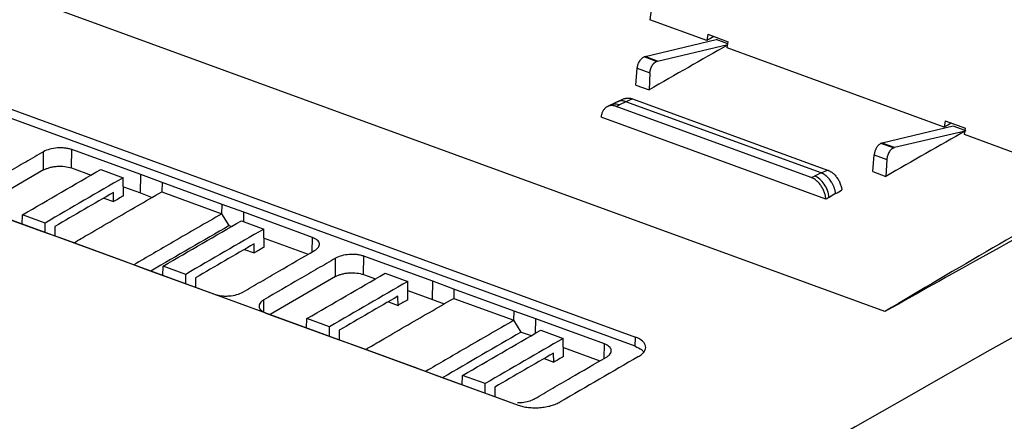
# Model space of a CAD drawing. Header units: millimetres. Extents: x -0.43 to 1.28, y -0.94 to 1.34.
# Tile 88 of 177: x 0.8811 to 0.9802, y -0.6236 to -0.5832. Entities that reach past the tile are written whole.
import ezdxf

# ---------------------------------------------------------------- set-up
doc = ezdxf.new("R2010")
doc.units = ezdxf.units.MM

msp = doc.modelspace()

# ---------------------------------------------------------------- linework, layer by layer
at = {"color": 7, "linetype": 'Continuous', "lineweight": 25}
for p, q in [((0.947108, -0.564358), (0.944524, -0.583151)), ((0.968188, -0.612514), (0.857644, -0.572166)), ((0.850056, -0.581134), (0.94308, -0.615087)), ((0.943057, -0.616008), (0.850033, -0.582055)), ((0.950268, -0.585247), (0.944524, -0.583151)), ((0.944052, -0.586861), (0.951198, -0.585157)), ((0.950354, -0.584612), (0.950268, -0.585247)), ((0.950354, -0.584612), (0.95241, -0.585362)), ((0.952378, -0.585588), (0.951198, -0.585157)), ((0.952321, -0.585996), (0.95241, -0.585362)), ((0.945298, -0.587316), (0.952368, -0.585658)), ((0.974149, -0.593963), (0.952321, -0.585996)), ((0.945193, -0.587352), (0.943946, -0.586897)), ((0.945298, -0.587316), (0.944052, -0.586861)), ((0.838264, -0.587973), (0.931288, -0.621926)), ((0.943132, -0.589732), (0.943267, -0.58804)), ((0.943267, -0.58804), (0.944538, -0.588504)), ((0.944538, -0.588504), (0.944451, -0.590213)), ((0.943132, -0.589732), (0.944451, -0.590213)), ((0.941257, -0.59141), (0.940574, -0.591749)), ((0.941932, -0.591113), (0.94127, -0.591405)), ((0.94212, -0.591401), (0.941478, -0.591719)), ((0.942773, -0.591112), (0.94212, -0.591402)), ((0.961757, -0.598568), (0.94212, -0.591401)), ((0.942773, -0.591112), (0.962411, -0.598279)), ((0.940614, -0.591731), (0.940288, -0.591883)), ((0.941151, -0.591875), (0.941478, -0.591719)), ((0.960762, -0.599033), (0.941151, -0.591875)), ((0.962236, -0.60122), (0.939622, -0.592966)), ((0.974235, -0.593328), (0.974149, -0.593963)), ((0.974235, -0.593328), (0.97629, -0.594078)), ((0.97504, -0.59386), (0.967894, -0.595564)), ((0.976253, -0.59435), (0.96914, -0.596019)), ((0.976259, -0.594304), (0.97504, -0.59386)), ((0.976202, -0.594713), (0.97629, -0.594078)), ((0.981184, -0.596531), (0.976202, -0.594713)), ((0.886342, -0.598066), (0.886388, -0.596223)), ((0.893322, -0.598738), (0.886388, -0.596223)), ((0.969035, -0.596055), (0.967788, -0.5956)), ((0.96914, -0.596019), (0.967894, -0.595564)), ((0.88354, -0.59827), (0.883537, -0.59643)), ((0.966974, -0.598434), (0.967109, -0.596742)), ((0.967109, -0.596742), (0.96838, -0.597206)), ((0.96838, -0.597206), (0.968293, -0.598916)), ((0.88354, -0.59827), (0.87695, -0.602093)), ((0.886342, -0.598066), (0.888309, -0.59878)), ((0.889281, -0.598218), (0.89155, -0.599046)), ((0.961757, -0.598569), (0.962411, -0.598279)), ((0.891577, -0.600873), (0.89155, -0.599046)), ((0.893276, -0.600581), (0.893322, -0.598738)), ((0.895448, -0.599544), (0.893322, -0.598738)), ((0.960763, -0.599033), (0.96109, -0.598877)), ((0.961757, -0.598568), (0.96109, -0.598877)), ((0.966974, -0.598434), (0.968293, -0.598916)), ((0.891563, -0.59996), (0.893276, -0.600581)), ((0.895448, -0.599544), (0.895425, -0.600466)), ((0.901498, -0.601753), (0.895448, -0.599544)), ((0.889607, -0.601091), (0.890583, -0.601447)), ((0.890583, -0.601447), (0.890569, -0.600533)), ((0.893276, -0.600581), (0.894453, -0.601028)), ((0.895425, -0.600466), (0.901475, -0.602674)), ((0.876531, -0.601941), (0.88343, -0.604475)), ((0.901475, -0.602674), (0.901498, -0.601753)), ((0.90369, -0.602522), (0.901498, -0.601753)), ((0.881383, -0.603711), (0.88142, -0.602778)), ((0.883689, -0.603606), (0.88142, -0.602778)), ((0.90222, -0.603865), (0.901475, -0.602674)), ((0.903666, -0.603469), (0.90369, -0.602522)), ((0.910589, -0.605056), (0.90369, -0.602522)), ((0.883679, -0.604549), (0.883689, -0.603606)), ((0.884673, -0.603954), (0.884664, -0.604881)), ((0.90222, -0.603865), (0.902454, -0.603947)), ((0.903431, -0.603383), (0.9057, -0.604211)), ((0.905726, -0.606038), (0.9057, -0.604211)), ((0.88343, -0.604475), (0.885622, -0.605244)), ((0.884664, -0.604881), (0.884635, -0.604898)), ((0.885622, -0.605244), (0.891672, -0.607452)), ((0.905713, -0.605125), (0.910141, -0.606752)), ((0.903756, -0.606255), (0.904732, -0.606611)), ((0.904732, -0.606611), (0.904719, -0.605698)), ((0.912912, -0.608991), (0.912909, -0.607151)), ((0.915714, -0.608787), (0.91576, -0.606944)), ((0.922694, -0.609458), (0.91576, -0.606944)), ((0.891672, -0.607452), (0.893798, -0.60826)), ((0.893798, -0.60826), (0.900732, -0.610774)), ((0.895533, -0.608875), (0.89557, -0.607943)), ((0.897839, -0.608771), (0.89557, -0.607943)), ((0.897829, -0.609713), (0.897839, -0.608771)), ((0.898823, -0.609118), (0.898813, -0.610045)), ((0.912912, -0.608991), (0.906323, -0.612814)), ((0.915714, -0.608787), (0.916923, -0.609226)), ((0.917897, -0.608663), (0.920166, -0.609491)), ((0.898813, -0.610045), (0.898784, -0.610062)), ((0.920193, -0.611318), (0.920166, -0.609491)), ((0.922648, -0.611302), (0.922694, -0.609458)), ((0.92482, -0.610265), (0.922694, -0.609458)), ((0.92482, -0.610265), (0.924797, -0.611187)), ((0.93087, -0.612473), (0.92482, -0.610265)), ((0.919198, -0.611891), (0.919185, -0.610978)), ((0.920179, -0.610406), (0.922648, -0.611302)), ((0.924797, -0.611187), (0.930848, -0.613395)), ((0.918223, -0.611535), (0.919198, -0.611891)), ((0.922648, -0.611302), (0.923825, -0.611748)), ((0.905903, -0.612661), (0.912802, -0.615196)), ((0.909999, -0.614155), (0.910036, -0.613223)), ((0.912305, -0.614051), (0.910036, -0.613223)), ((0.930848, -0.613395), (0.93087, -0.612473)), ((0.933062, -0.613242), (0.93087, -0.612473)), ((0.912295, -0.614993), (0.912305, -0.614051)), ((0.931592, -0.614586), (0.930848, -0.613395)), ((0.933026, -0.614688), (0.933062, -0.613242)), ((0.939961, -0.615777), (0.933062, -0.613242)), ((0.912802, -0.615196), (0.914994, -0.615965)), ((0.913289, -0.614398), (0.91328, -0.615325)), ((0.931592, -0.614586), (0.932594, -0.614937)), ((0.933559, -0.614379), (0.935828, -0.615208)), ((0.935855, -0.617034), (0.935828, -0.615208)), ((0.943057, -0.616008), (0.94308, -0.615087)), ((0.91328, -0.615325), (0.91325, -0.615342)), ((0.914994, -0.615965), (0.921044, -0.618173)), ((0.935842, -0.616124), (0.939513, -0.617473)), ((0.934861, -0.617608), (0.934847, -0.616695)), ((0.921044, -0.618173), (0.92317, -0.61898)), ((0.933885, -0.617252), (0.934861, -0.617608)), ((0.92317, -0.61898), (0.930104, -0.621495)), ((0.925661, -0.619872), (0.925698, -0.618939)), ((0.927967, -0.619767), (0.925698, -0.618939)), ((0.927957, -0.62071), (0.927967, -0.619767)), ((0.928951, -0.620115), (0.928942, -0.621042)), ((0.928942, -0.621042), (0.928913, -0.621059))]:
    msp.add_line(p, q, dxfattribs=at)
at = {"color": 250, "linetype": 'Continuous', "lineweight": 25}
for p, q in [((0.910553, -0.606514), (0.910589, -0.605056)), ((0.905705, -0.612567), (0.905703, -0.61133)), ((0.939925, -0.617235), (0.939961, -0.615777))]:
    msp.add_line(p, q, dxfattribs=at)
at = {"color": 7, "linetype": 'Continuous', "lineweight": 25}
for centre, radius, start, end in [((1.452609, -1.421313), 0.942772, 119.38811, 120.919042), ((1.796591, -2.08222), 1.687094, 118.565544, 119.407889), ((1.768037, -2.107567), 1.735154, 119.932915, 120.234019), ((1.797409, -2.118288), 1.735154, 119.932915, 120.234019)]:
    msp.add_arc(centre, radius, start, end, dxfattribs=at)
for centre, major_axis, ratio, start_param, end_param in [((1.09734, -2.760238), (0.773361, 2.250078), 0.600159, 0.507709, 0.680035), ((1.096583, -2.759962), (0.773361, 2.250078), 0.600159, 0.507709, 0.650648), ((0.997846, -1.740073), (0.443598, 1.221763), 0.593802, 0.603931, 0.604777), ((1.015164, -1.746394), (0.422468, 1.229386), 0.600095, 0.594002, 0.603336), ((1.039006, -1.755096), (0.422468, 1.229386), 0.600095, 0.593851, 0.603336), ((1.021727, -1.748789), (0.443598, 1.221763), 0.593802, 0.603931, 0.604777)]:
    msp.add_ellipse(centre, major_axis=major_axis, ratio=ratio, start_param=start_param, end_param=end_param, dxfattribs=at)
for points, knots in [([(0.943267, -0.58804), (0.94327, -0.588012), (0.943276, -0.587956), (0.94329, -0.58787), (0.94331, -0.587783), (0.943344, -0.587664), (0.943401, -0.587513), (0.94349, -0.587342), (0.943595, -0.587187), (0.943709, -0.587061), (0.943828, -0.58696), (0.943907, -0.586918), (0.943946, -0.586897)], [0, 0, 0, 0, 0.060407, 0.120396, 0.180463, 0.241104, 0.370295, 0.500141, 0.6293, 0.759164, 0.879401, 1, 1, 1, 1]), ([(0.944538, -0.588504), (0.944541, -0.588472), (0.944545, -0.588408), (0.94456, -0.588311), (0.944581, -0.588217), (0.944606, -0.588124), (0.944637, -0.588036), (0.944671, -0.587951), (0.944708, -0.587872), (0.944749, -0.587797), (0.944791, -0.587727), (0.944835, -0.587664), (0.94488, -0.587605), (0.944926, -0.587553), (0.944972, -0.587506), (0.945017, -0.587465), (0.945063, -0.587429), (0.945107, -0.587399), (0.94515, -0.587373), (0.945179, -0.587359), (0.945193, -0.587352)], [0, 0, 0, 0, 0.068278, 0.135059, 0.200343, 0.264131, 0.326423, 0.387217, 0.446515, 0.504316, 0.560621, 0.615428, 0.668739, 0.720552, 0.770869, 0.819689, 0.867012, 0.912838, 0.957167, 1, 1, 1, 1]), ([(0.94212, -0.591402), (0.942017, -0.591372), (0.941814, -0.591314), (0.941505, -0.591309), (0.941335, -0.591405), (0.941245, -0.591455)], [0, 0, 0, 0, 0.328182, 0.647819, 1, 1, 1, 1]), ([(0.941942, -0.591109), (0.941971, -0.591097), (0.942029, -0.591075), (0.942122, -0.591051), (0.942244, -0.591032), (0.942397, -0.591027), (0.942584, -0.591051), (0.94271, -0.591091), (0.942773, -0.591112)], [0, 0, 0, 0, 0.1164586, 0.2335631, 0.3518562, 0.5683008, 0.7831907, 1, 1, 1, 1]), ([(0.941151, -0.591874), (0.941114, -0.591861), (0.94104, -0.591835), (0.940931, -0.591809), (0.940825, -0.591792), (0.940721, -0.591785), (0.94062, -0.591789), (0.940522, -0.591802), (0.940427, -0.591825), (0.940335, -0.591858), (0.940245, -0.591902), (0.940159, -0.591955), (0.94003, -0.592052), (0.939875, -0.592215), (0.939753, -0.592435), (0.939683, -0.592634), (0.939643, -0.592795), (0.939629, -0.592909), (0.939622, -0.592966)], [0, 0, 0, 0, 0.050302, 0.099497, 0.147822, 0.19553, 0.242884, 0.29015, 0.337598, 0.385494, 0.434098, 0.483657, 0.534405, 0.668224, 0.799686, 0.866377, 0.932917, 1, 1, 1, 1]), ([(0.886388, -0.596223), (0.886287, -0.596186), (0.886178, -0.596155), (0.885949, -0.596104), (0.885826, -0.596083), (0.885574, -0.596054), (0.885446, -0.596046), (0.885184, -0.596041), (0.885049, -0.596044), (0.884655, -0.596073), (0.884394, -0.596116), (0.883925, -0.596244), (0.883711, -0.596329), (0.883537, -0.59643)], [0, 0, 0, 0, 0.125, 0.125, 0.25, 0.25, 0.375, 0.375, 0.5, 0.5, 0.75, 0.75, 1, 1, 1, 1]), ([(0.967788, -0.5956), (0.967767, -0.59561), (0.967724, -0.595632), (0.967657, -0.595676), (0.967588, -0.595731), (0.967518, -0.595799), (0.967448, -0.595879), (0.96738, -0.595972), (0.967314, -0.596078), (0.967254, -0.596195), (0.967202, -0.596322), (0.967158, -0.596458), (0.967125, -0.5966), (0.967115, -0.596694), (0.967109, -0.596742)], [0, 0, 0, 0, 0.064821, 0.133008, 0.204562, 0.279483, 0.35777, 0.439423, 0.524441, 0.612824, 0.704572, 0.799685, 0.898161, 1, 1, 1, 1]), ([(0.969035, -0.596055), (0.969015, -0.596064), (0.968976, -0.596084), (0.968917, -0.596122), (0.968859, -0.596167), (0.968782, -0.596238), (0.968687, -0.596346), (0.968586, -0.596501), (0.9685, -0.596674), (0.968438, -0.596854), (0.968395, -0.597034), (0.968385, -0.597149), (0.96838, -0.597206)], [0, 0, 0, 0, 0.0603978, 0.1203781, 0.1804375, 0.2410709, 0.3702517, 0.5000936, 0.6292563, 0.759131, 0.8793831, 1, 1, 1, 1]), ([(0.883537, -0.59643), (0.882936, -0.596776), (0.882335, -0.597123), (0.881735, -0.597471), (0.881134, -0.597818), (0.880534, -0.598166), (0.879933, -0.598514), (0.878732, -0.599211), (0.877531, -0.599909), (0.876331, -0.60061)], [0, 0, 0, 0, 0.00275976, 0.00275976, 0.00275976, 0.00551953, 0.00551953, 0.00551953, 0.01103896, 0.01103896, 0.01103896, 0.01103896]), ([(0.88354, -0.59827), (0.883626, -0.59822), (0.88372, -0.598175), (0.883924, -0.598094), (0.884035, -0.598057), (0.884267, -0.597993), (0.884387, -0.597967), (0.884637, -0.597925), (0.884767, -0.597909), (0.885155, -0.597881), (0.885419, -0.597886), (0.885911, -0.597942), (0.886143, -0.597994), (0.886342, -0.598066)], [0, 0, 0, 0, 0.125, 0.125, 0.25, 0.25, 0.375, 0.375, 0.5, 0.5, 0.75, 0.75, 1, 1, 1, 1]), ([(0.962411, -0.598279), (0.962443, -0.598292), (0.962506, -0.598316), (0.9626, -0.598362), (0.962693, -0.598413), (0.962784, -0.598472), (0.962875, -0.598537), (0.963029, -0.598662), (0.963239, -0.598871), (0.963474, -0.599195), (0.963665, -0.599556), (0.963774, -0.599865), (0.963833, -0.600101), (0.963851, -0.600208), (0.96386, -0.600262)], [0, 0, 0, 0, 0.046403, 0.09246, 0.138355, 0.18427, 0.230391, 0.276898, 0.426484, 0.576428, 0.725959, 0.875851, 0.938185, 1, 1, 1, 1]), ([(0.962236, -0.60122), (0.962233, -0.601174), (0.962226, -0.601082), (0.962205, -0.600942), (0.962176, -0.600801), (0.962119, -0.600586), (0.962012, -0.600295), (0.961826, -0.59995), (0.961602, -0.599637), (0.961372, -0.5994), (0.961157, -0.599232), (0.960962, -0.599113), (0.96083, -0.599059), (0.960762, -0.599032)], [0, 0, 0, 0, 0.050419, 0.100458, 0.150405, 0.200551, 0.331944, 0.466081, 0.600017, 0.731612, 0.820365, 0.909292, 1, 1, 1, 1]), ([(0.962564, -0.601029), (0.962546, -0.600799), (0.962495, -0.600569), (0.962332, -0.600121), (0.962218, -0.599902), (0.96195, -0.599507), (0.961795, -0.599334), (0.961461, -0.599054), (0.96128, -0.598947), (0.96109, -0.598878)], [0, 0, 0, 0, 0.25, 0.25, 0.5, 0.5, 0.75, 0.75, 1, 1, 1, 1]), ([(0.963224, -0.60065), (0.963218, -0.600604), (0.963207, -0.600513), (0.96318, -0.600376), (0.963146, -0.600241), (0.963106, -0.600108), (0.963059, -0.599978), (0.963007, -0.599851), (0.962949, -0.599728), (0.962886, -0.599609), (0.962799, -0.599461), (0.96268, -0.599288), (0.962523, -0.599099), (0.962349, -0.598927), (0.962161, -0.598779), (0.961963, -0.598654), (0.961826, -0.598598), (0.961757, -0.598569)], [0, 0, 0, 0, 0.051182, 0.101881, 0.152096, 0.201827, 0.251074, 0.299838, 0.348119, 0.395916, 0.443231, 0.531821, 0.622092, 0.714045, 0.80768, 0.902998, 1, 1, 1, 1]), ([(0.890569, -0.600533), (0.889587, -0.601101), (0.888604, -0.60167), (0.887621, -0.60224), (0.886639, -0.60281), (0.885656, -0.603381), (0.884673, -0.603954)], [0, 0, 0, 0, 0.004515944, 0.004515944, 0.004515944, 0.009031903, 0.009031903, 0.009031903, 0.009031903]), ([(0.88658, -0.605594), (0.887077, -0.605304), (0.888391, -0.604537), (0.89134, -0.602823), (0.893791, -0.601409), (0.895425, -0.600466)], [0, 0, 0, 0, 0.168726, 0.445819, 1, 1, 1, 1]), ([(0.962564, -0.601029), (0.962547, -0.601039), (0.96253, -0.601049), (0.962514, -0.601059), (0.96248, -0.601079), (0.962446, -0.601098), (0.962413, -0.601118), (0.962358, -0.60115), (0.962304, -0.601181), (0.962249, -0.601213), (0.962245, -0.601216), (0.962241, -0.601218), (0.962237, -0.601221)], [0.0020083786, 0.0020083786, 0.0020083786, 0.0020083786, 0.0020858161, 0.0020858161, 0.0020858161, 0.0022409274, 0.0022409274, 0.0022409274, 0.0024909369, 0.0024909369, 0.0024909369, 0.0025105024, 0.0025105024, 0.0025105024, 0.0025105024]), ([(0.901475, -0.602674), (0.900658, -0.603145), (0.899024, -0.604087), (0.896071, -0.605797), (0.893936, -0.607042), (0.892617, -0.607811)], [0, 0, 0, 0, 0.276677, 0.553353, 1, 1, 1, 1]), ([(0.91079, -0.606377), (0.910877, -0.606327), (0.910953, -0.606274), (0.911083, -0.606162), (0.911138, -0.606103), (0.911221, -0.605983), (0.91125, -0.605922), (0.911284, -0.605799), (0.911288, -0.605736), (0.91127, -0.605615), (0.911248, -0.605555), (0.911179, -0.605438), (0.911131, -0.605382), (0.910956, -0.605224), (0.910791, -0.60513), (0.910589, -0.605056)], [0, 0, 0, 0, 0.125, 0.125, 0.25, 0.25, 0.375, 0.375, 0.5, 0.5, 0.625, 0.625, 0.75, 0.75, 1, 1, 1, 1]), ([(0.904719, -0.605698), (0.903736, -0.606265), (0.902754, -0.606834), (0.901771, -0.607404), (0.900788, -0.607974), (0.899806, -0.608546), (0.898823, -0.609118)], [0, 0, 0, 0, 0.004515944, 0.004515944, 0.004515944, 0.009031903, 0.009031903, 0.009031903, 0.009031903]), ([(0.903583, -0.610557), (0.904184, -0.610207), (0.904784, -0.609857), (0.905385, -0.609508), (0.905985, -0.609159), (0.906586, -0.60881), (0.907186, -0.608461), (0.908387, -0.607765), (0.909588, -0.60707), (0.91079, -0.606377)], [0, 0, 0, 0, 0.00275976, 0.00275976, 0.00275976, 0.00551953, 0.00551953, 0.00551953, 0.01103896, 0.01103896, 0.01103896, 0.01103896]), ([(0.912909, -0.607151), (0.912308, -0.607497), (0.911708, -0.607844), (0.911107, -0.608191), (0.910506, -0.608539), (0.909906, -0.608887), (0.909305, -0.609235), (0.908104, -0.609932), (0.906903, -0.61063), (0.905703, -0.61133)], [0, 0, 0, 0, 0.00275976, 0.00275976, 0.00275976, 0.00551953, 0.00551953, 0.00551953, 0.01103896, 0.01103896, 0.01103896, 0.01103896]), ([(0.91576, -0.606944), (0.915659, -0.606907), (0.91555, -0.606876), (0.915321, -0.606824), (0.915198, -0.606803), (0.914946, -0.606775), (0.914818, -0.606766), (0.914556, -0.606761), (0.914421, -0.606765), (0.914027, -0.606793), (0.913766, -0.606837), (0.913297, -0.606965), (0.913083, -0.60705), (0.912909, -0.607151)], [0, 0, 0, 0, 0.125, 0.125, 0.25, 0.25, 0.375, 0.375, 0.5, 0.5, 0.75, 0.75, 1, 1, 1, 1]), ([(0.912912, -0.608991), (0.912998, -0.608941), (0.913092, -0.608896), (0.913296, -0.608814), (0.913407, -0.608777), (0.913639, -0.608714), (0.913759, -0.608688), (0.914009, -0.608646), (0.914139, -0.60863), (0.914527, -0.608602), (0.914791, -0.608607), (0.915283, -0.608663), (0.915515, -0.608715), (0.915714, -0.608787)], [0, 0, 0, 0, 0.125, 0.125, 0.25, 0.25, 0.375, 0.375, 0.5, 0.5, 0.75, 0.75, 1, 1, 1, 1]), ([(0.900732, -0.610774), (0.900833, -0.610811), (0.900942, -0.610842), (0.901171, -0.610893), (0.901294, -0.610914), (0.901546, -0.610942), (0.901674, -0.61095), (0.901937, -0.610954), (0.902071, -0.61095), (0.902465, -0.61092), (0.902726, -0.610875), (0.903196, -0.610745), (0.903409, -0.610659), (0.903583, -0.610557)], [0, 0, 0, 0, 0.125, 0.125, 0.25, 0.25, 0.375, 0.375, 0.5, 0.5, 0.75, 0.75, 1, 1, 1, 1]), ([(0.919185, -0.610978), (0.918202, -0.611545), (0.91722, -0.612114), (0.916237, -0.612684), (0.915254, -0.613254), (0.914272, -0.613826), (0.913289, -0.614398)], [0, 0, 0, 0, 0.004515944, 0.004515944, 0.004515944, 0.009031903, 0.009031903, 0.009031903, 0.009031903]), ([(0.915952, -0.616315), (0.916449, -0.616024), (0.917764, -0.615257), (0.920712, -0.613544), (0.923163, -0.61213), (0.924797, -0.611187)], [0, 0, 0, 0, 0.168726, 0.445819, 1, 1, 1, 1]), ([(0.905703, -0.61133), (0.905615, -0.611381), (0.90554, -0.611435), (0.905409, -0.611548), (0.905354, -0.611608), (0.905271, -0.611729), (0.905242, -0.61179), (0.905208, -0.611914), (0.905204, -0.611978), (0.905231, -0.612161), (0.905302, -0.612281), (0.905536, -0.612493), (0.905701, -0.612587), (0.905903, -0.612661)], [0, 0, 0, 0, 0.125, 0.125, 0.25, 0.25, 0.375, 0.375, 0.5, 0.5, 0.75, 0.75, 1, 1, 1, 1]), ([(0.930848, -0.613395), (0.93003, -0.613866), (0.928396, -0.614808), (0.925443, -0.616517), (0.923308, -0.617763), (0.921989, -0.618532)], [0, 0, 0, 0, 0.2766766, 0.5533531, 1, 1, 1, 1]), ([(0.943384, -0.617046), (0.943513, -0.616971), (0.943626, -0.616892), (0.943819, -0.616727), (0.9439, -0.616639), (0.944024, -0.616461), (0.944068, -0.616371), (0.944117, -0.616188), (0.944123, -0.616095), (0.944095, -0.615914), (0.944062, -0.615826), (0.943959, -0.615653), (0.943888, -0.615569), (0.943626, -0.615335), (0.94338, -0.615196), (0.94308, -0.615087)], [0, 0, 0, 0, 0.125, 0.125, 0.25, 0.25, 0.375, 0.375, 0.5, 0.5, 0.625, 0.625, 0.75, 0.75, 1, 1, 1, 1]), ([(0.940162, -0.617098), (0.940249, -0.617047), (0.940325, -0.616994), (0.940455, -0.616883), (0.94051, -0.616824), (0.940594, -0.616704), (0.940623, -0.616643), (0.940656, -0.61652), (0.94066, -0.616457), (0.940642, -0.616335), (0.94062, -0.616276), (0.940551, -0.616159), (0.940503, -0.616103), (0.940328, -0.615945), (0.940163, -0.615851), (0.939961, -0.615777)], [0, 0, 0, 0, 0.125, 0.125, 0.25, 0.25, 0.375, 0.375, 0.5, 0.5, 0.625, 0.625, 0.75, 0.75, 1, 1, 1, 1]), ([(0.943057, -0.616008), (0.943298, -0.616111), (0.943693, -0.616279), (0.94385, -0.616519), (0.943912, -0.616613)], [0, 0, 0, 0, 0.6104422, 1, 1, 1, 1]), ([(0.934847, -0.616695), (0.933865, -0.617262), (0.932882, -0.617831), (0.931899, -0.618401), (0.930917, -0.618971), (0.929934, -0.619542), (0.928951, -0.620115)], [0, 0, 0, 0, 0.004515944, 0.004515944, 0.004515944, 0.009031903, 0.009031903, 0.009031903, 0.009031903]), ([(0.932956, -0.621278), (0.933556, -0.620927), (0.934156, -0.620578), (0.934757, -0.620228), (0.935357, -0.619879), (0.935958, -0.61953), (0.936558, -0.619182), (0.937759, -0.618485), (0.93896, -0.617791), (0.940162, -0.617098)], [0, 0, 0, 0, 0.00275976, 0.00275976, 0.00275976, 0.00551953, 0.00551953, 0.00551953, 0.01103896, 0.01103896, 0.01103896, 0.01103896]), ([(0.931228, -0.621665), (0.931267, -0.621668), (0.931527, -0.621686), (0.932029, -0.621613), (0.932583, -0.62147), (0.932849, -0.621333), (0.932956, -0.621278)], [0, 0, 0, 0, 0.061753, 0.413391, 0.765302, 1, 1, 1, 1]), ([(0.931288, -0.621926), (0.931438, -0.621981), (0.931598, -0.622027), (0.931939, -0.622104), (0.932121, -0.622134), (0.932495, -0.622177), (0.932685, -0.622189), (0.933075, -0.622195), (0.933274, -0.622189), (0.933665, -0.62216), (0.933858, -0.622136), (0.934238, -0.622071), (0.934422, -0.62203), (0.934771, -0.621933), (0.934938, -0.621877), (0.93525, -0.62175), (0.935393, -0.621681), (0.935522, -0.621605)], [0, 0, 0, 0, 0.125, 0.125, 0.25, 0.25, 0.375, 0.375, 0.5, 0.5, 0.625, 0.625, 0.75, 0.75, 0.875, 0.875, 1, 1, 1, 1])]:
    msp.add_open_spline(points, degree=3, knots=knots, dxfattribs=at)
for points in [[(0.944052, -0.586861), (0.944017, -0.586869), (0.943982, -0.586881), (0.943946, -0.586897)], [(0.945193, -0.587352), (0.945228, -0.587336), (0.945263, -0.587324), (0.945298, -0.587316)], [(0.967894, -0.595564), (0.967859, -0.595571), (0.967824, -0.595584), (0.967788, -0.5956)], [(0.969035, -0.596055), (0.96907, -0.596038), (0.969105, -0.596026), (0.96914, -0.596019)], [(0.88142, -0.602778), (0.88404, -0.601249), (0.886661, -0.599729), (0.889281, -0.598218)], [(0.89155, -0.599046), (0.888929, -0.600557), (0.886309, -0.602077), (0.883689, -0.603606)], [(0.963224, -0.60065), (0.963437, -0.60052), (0.963649, -0.600391), (0.96386, -0.600262)], [(0.891577, -0.600873), (0.891245, -0.601064), (0.890914, -0.601255), (0.890583, -0.601447)], [(0.963224, -0.60065), (0.963004, -0.600776), (0.962784, -0.600903), (0.962564, -0.601029)], [(0.89557, -0.607943), (0.89819, -0.606414), (0.90081, -0.604894), (0.903431, -0.603383)], [(0.9057, -0.604211), (0.903079, -0.605722), (0.900459, -0.607242), (0.897839, -0.608771)], [(1.000432, -0.604388), (0.942574, -0.635889), (0.884847, -0.671766), (0.827604, -0.711799)], [(0.905726, -0.606038), (0.905395, -0.606229), (0.905064, -0.60642), (0.904732, -0.606611)], [(0.910036, -0.613223), (0.912656, -0.611694), (0.915276, -0.610174), (0.917897, -0.608663)], [(0.920166, -0.609491), (0.917545, -0.611002), (0.914925, -0.612522), (0.912305, -0.614051)], [(0.920193, -0.611318), (0.919861, -0.611509), (0.91953, -0.6117), (0.919198, -0.611891)], [(0.925698, -0.618939), (0.928318, -0.617411), (0.930939, -0.615891), (0.933559, -0.614379)], [(0.935828, -0.615208), (0.933207, -0.616719), (0.930587, -0.618239), (0.927967, -0.619767)], [(0.935855, -0.617034), (0.935523, -0.617225), (0.935192, -0.617417), (0.934861, -0.617608)], [(0.943384, -0.617046), (0.940763, -0.618557), (0.938142, -0.620077), (0.935522, -0.621605)]]:
    msp.add_open_spline(points, degree=3, dxfattribs=at)
at = {"color": 250, "linetype": 'Continuous', "lineweight": 25}
msp.add_open_spline([(0.941478, -0.59172), (0.941276, -0.591665), (0.940963, -0.59158), (0.940715, -0.591717), (0.940629, -0.591765)], degree=3, knots=[0, 0, 0, 0, 0.6495186, 1, 1, 1, 1], dxfattribs=at)

doc.saveas('drawing.dxf')
